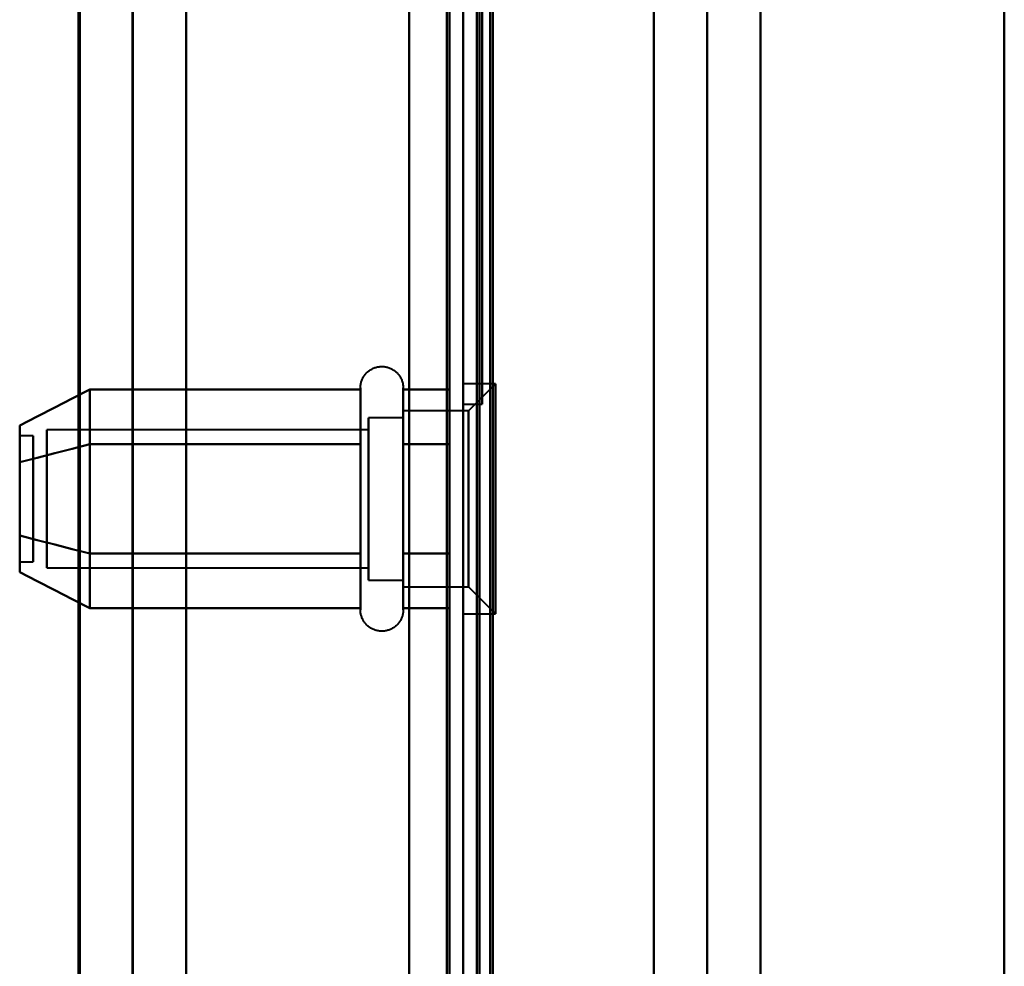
# Model space of a CAD drawing. Header units: millimetres. Extents: x -852 to 852, y -1321 to 592.
# Tile 36 of 111: x -671 to -635, y -214 to -179. Entities that reach past the tile are written whole.
import ezdxf

# ---------------------------------------------------------------- set-up
doc = ezdxf.new("R2010")
doc.units = ezdxf.units.MM
doc.layers.add('G-IMPT', color=8, linetype='Continuous', lineweight=40)

# ---------------------------------------------------------------- blocks, each defined once
blk = doc.blocks.new('NEXA 1500 CALQUES_dwg-769064-Niveau de réf_')
at = {"layer": 'G-IMPT'}
for p, q in [((-655, -383.95), (-655, 448.85)), ((-669.233, 432.95), (-669.233, -385.05)), ((-667.233, 432.95), (-667.233, -385.05)), ((-654.5, 413.85), (-654.5, -383.95)), ((-655, -161.05), (-655, 225.95)), ((-655, -161.05), (-655, 225.95)), ((-655, -161.05), (-655, 225.95)), ((-655, -161.05), (-655, 225.95)), ((-655, 225.95), (-655, -161.05)), ((-655, 225.95), (-655, -161.05)), ((-655, 225.95), (-655, -161.05)), ((-655, 225.95), (-655, -161.05)), ((-654.3, -161.05), (-654.3, 225.95)), ((-654.3, -161.05), (-654.3, 225.95)), ((-654.3, -161.05), (-654.3, 225.95)), ((-654.3, -161.05), (-654.3, 225.95)), ((-654.3, 225.95), (-654.3, -161.05)), ((-654.3, 225.95), (-654.3, -161.05)), ((-654.3, 225.95), (-654.3, -161.05)), ((-654.3, 225.95), (-654.3, -161.05)), ((-658.796, -166.6), (-658.796, -160.45)), ((-658.796, -166.6), (-658.796, -160.45)), ((-657.215, -160.45), (-657.215, -166.6)), ((-657.215, -160.45), (-657.215, -166.6)), ((-653.8, -160.3), (-655, -160.3)), ((-653.8, -160.3), (-655, -160.3)), ((-655, -166.675), (-655, -160.3)), ((-655, -166.675), (-655, -160.3)), ((-655, -160.3), (-655, -166.675)), ((-655, -160.3), (-655, -166.675)), ((-653.8, -160.3), (-654.8, -161.3)), ((-653.8, -160.3), (-654.8, -161.3)), ((-653.8, -166.675), (-653.8, -160.3)), ((-653.8, -166.675), (-653.8, -160.3)), ((-653.8, -160.3), (-653.8, -166.675)), ((-653.8, -160.3), (-653.8, -166.675)), ((-655, -161.05), (-654.3, -161.05)), ((-655, -161.05), (-654.3, -161.05)), ((-657.215, -161.55), (-658.5, -161.55)), ((-657.215, -161.55), (-658.5, -161.55)), ((-658.5, -166.05), (-658.5, -161.55)), ((-658.5, -166.05), (-658.5, -161.55)), ((-658.5, -161.55), (-658.5, -163.05)), ((-658.5, -161.55), (-658.5, -163.05)), ((-654.8, -161.3), (-657.215, -161.3)), ((-654.8, -161.3), (-657.215, -161.3)), ((-657.215, -167.365), (-657.215, -161.3)), ((-657.215, -167.365), (-657.215, -161.3)), ((-657.215, -161.3), (-657.215, -166.175)), ((-657.215, -161.3), (-657.215, -166.175)), ((-657.215, -167.148), (-657.215, -161.55)), ((-657.215, -167.148), (-657.215, -161.55)), ((-657.215, -161.55), (-657.215, -167.148)), ((-657.215, -161.55), (-657.215, -167.148)), ((-654.8, -166.175), (-654.8, -161.3)), ((-654.8, -166.175), (-654.8, -161.3)), ((-654.8, -161.3), (-654.8, -166.175)), ((-654.8, -161.3), (-654.8, -166.175)), ((-657.215, -167.8), (-657.215, -161.735)), ((-657.215, -167.8), (-657.215, -161.735)), ((-670.889, -162.22), (-671.389, -162.22)), ((-670.889, -162.22), (-671.389, -162.22)), ((-671.389, -162.22), (-671.389, -164.782)), ((-671.389, -162.22), (-671.389, -164.782)), ((-671.389, -164.782), (-671.389, -162.22)), ((-671.389, -164.782), (-671.389, -162.22)), ((-670.889, -162.22), (-670.889, -164.782)), ((-670.889, -162.22), (-670.889, -164.782)), ((-670.889, -164.782), (-670.889, -162.22)), ((-670.889, -164.782), (-670.889, -162.22)), ((-658.5, -162.002), (-670.389, -162.002)), ((-658.5, -162.002), (-670.389, -162.002)), ((-670.389, -165.824), (-670.389, -162.002)), ((-670.389, -165.824), (-670.389, -162.002)), ((-670.389, -162.002), (-670.389, -165.824)), ((-670.389, -162.002), (-670.389, -165.824)), ((-658.5, -161.952), (-658.5, -167.55)), ((-658.5, -161.952), (-658.5, -167.55)), ((-658.5, -165.824), (-658.5, -162.002)), ((-658.5, -165.824), (-658.5, -162.002)), ((-658.5, -162.002), (-658.5, -165.824)), ((-658.5, -162.002), (-658.5, -165.824)), ((-657.215, -167.55), (-657.215, -161.952)), ((-657.215, -167.55), (-657.215, -161.952)), ((-657.215, -161.952), (-657.215, -167.55)), ((-657.215, -161.952), (-657.215, -167.55)), ((-658.796, -168.101), (-658.796, -162.5)), ((-658.796, -168.101), (-658.796, -162.5)), ((-657.215, -162.5), (-657.215, -168.101)), ((-657.215, -162.5), (-657.215, -168.101)), ((-655, -168.8), (-655, -162.425)), ((-655, -168.8), (-655, -162.425)), ((-655, -162.425), (-655, -168.8)), ((-655, -162.425), (-655, -168.8)), ((-653.8, -168.8), (-653.8, -162.425)), ((-653.8, -168.8), (-653.8, -162.425)), ((-653.8, -162.425), (-653.8, -168.8)), ((-653.8, -162.425), (-653.8, -168.8)), ((-657.215, -162.925), (-657.215, -167.365)), ((-657.215, -162.925), (-657.215, -167.365)), ((-654.8, -167.8), (-654.8, -162.925)), ((-654.8, -167.8), (-654.8, -162.925)), ((-654.8, -162.925), (-654.8, -167.8)), ((-654.8, -162.925), (-654.8, -167.8)), ((-670.389, -167.098), (-670.389, -163.276)), ((-670.389, -167.098), (-670.389, -163.276)), ((-670.389, -163.276), (-670.389, -167.098)), ((-670.389, -163.276), (-670.389, -167.098)), ((-658.5, -167.55), (-658.5, -163.05)), ((-658.5, -167.55), (-658.5, -163.05)), ((-658.5, -163.05), (-658.5, -167.148)), ((-658.5, -163.05), (-658.5, -167.148)), ((-658.5, -167.098), (-658.5, -163.276)), ((-658.5, -167.098), (-658.5, -163.276)), ((-658.5, -163.276), (-658.5, -167.098)), ((-658.5, -163.276), (-658.5, -167.098)), ((-671.389, -164.318), (-671.389, -166.88)), ((-671.389, -164.318), (-671.389, -166.88)), ((-671.389, -166.88), (-671.389, -164.318)), ((-671.389, -166.88), (-671.389, -164.318)), ((-670.889, -164.318), (-670.889, -166.88)), ((-670.889, -164.318), (-670.889, -166.88)), ((-670.889, -166.88), (-670.889, -164.318)), ((-670.889, -166.88), (-670.889, -164.318)), ((-657.215, -166.175), (-657.215, -167.8)), ((-657.215, -166.175), (-657.215, -167.8)), ((-658.796, -168.65), (-658.796, -166.6)), ((-658.796, -168.65), (-658.796, -166.6)), ((-657.215, -166.6), (-657.215, -168.65)), ((-657.215, -166.6), (-657.215, -168.65)), ((-671.389, -166.88), (-670.889, -166.88)), ((-671.389, -166.88), (-670.889, -166.88)), ((-670.389, -167.098), (-658.5, -167.098)), ((-670.389, -167.098), (-658.5, -167.098)), ((-658.5, -167.55), (-657.215, -167.55)), ((-658.5, -167.55), (-657.215, -167.55)), ((-657.215, -167.8), (-654.8, -167.8)), ((-657.215, -167.8), (-654.8, -167.8)), ((-654.8, -167.8), (-653.8, -168.8)), ((-654.8, -167.8), (-653.8, -168.8)), ((-655, -168.8), (-653.8, -168.8)), ((-655, -168.8), (-653.8, -168.8))]:
    blk.add_line(p, q, dxfattribs=at)
at = {"layer": 'G-IMPT', "flags": 128}
for points in [[(-657, -383.95), (-657, -175.75), (-657, 32.45), (-657, 240.65), (-657, 448.85)], [(-657, -383.95), (-657, -175.75), (-657, 32.45), (-657, 240.65), (-657, 448.85)], [(-657, 448.85), (-657, 240.65), (-657, 32.45), (-657, -175.75), (-657, -383.95)], [(-657, 448.85), (-657, 240.65), (-657, 32.45), (-657, -175.75), (-657, -383.95)], [(-657, -383.95), (-657, -175.75), (-657, 32.45), (-657, 240.65), (-657, 448.85)], [(-657, 448.85), (-657, 240.65), (-657, 32.45), (-657, -175.75), (-657, -383.95)], [(-655.6, 448.85), (-655.6, 240.65), (-655.6, 32.45), (-655.6, -175.75), (-655.6, -383.95)], [(-655.6, -383.95), (-655.6, -175.75), (-655.6, 32.45), (-655.6, 240.65), (-655.6, 448.85)], [(-655.6, -383.95), (-655.6, -175.75), (-655.6, 32.45), (-655.6, 240.65), (-655.6, 448.85)], [(-655.6, 448.85), (-655.6, 240.65), (-655.6, 32.45), (-655.6, -175.75), (-655.6, -383.95)], [(-655.6, -383.95), (-655.6, -175.75), (-655.6, 32.45), (-655.6, 240.65), (-655.6, 448.85)], [(-655.6, 448.85), (-655.6, 240.65), (-655.6, 32.45), (-655.6, -175.75), (-655.6, -383.95)], [(-655.5, 448.85), (-655.5, 240.65), (-655.5, 32.45), (-655.5, -175.75), (-655.5, -383.95)], [(-655.5, -383.95), (-655.5, -175.75), (-655.5, 32.45), (-655.5, 240.65), (-655.5, 448.85)], [(-669.172, -385.05), (-669.172, -180.55), (-669.172, 23.95), (-669.172, 228.45), (-669.172, 432.95)], [(-669.172, 432.95), (-669.172, 228.45), (-669.172, 23.95), (-669.172, -180.55), (-669.172, -385.05)], [(-667.203, -385.05), (-667.203, -180.55), (-667.203, 23.95), (-667.203, 228.45), (-667.203, 432.95)], [(-667.203, 432.95), (-667.203, 228.45), (-667.203, 23.95), (-667.203, -180.55), (-667.203, -385.05)], [(-665.233, 432.95), (-665.233, 228.45), (-665.233, 23.95), (-665.233, -180.55), (-665.233, -385.05)], [(-665.233, 432.95), (-665.233, 228.6), (-665.233, 24.25), (-665.233, -180.1), (-665.233, -384.45)], [(-665.233, -385.05), (-665.233, -180.55), (-665.233, 23.95), (-665.233, 228.45), (-665.233, 432.95)], [(-665.233, -384.45), (-665.233, -180.1), (-665.233, 24.25), (-665.233, 228.6), (-665.233, 432.95)], [(-657, -384.45), (-657, -180.1), (-657, 24.25), (-657, 228.6), (-657, 432.95)], [(-657, 432.95), (-657, 228.6), (-657, 24.25), (-657, -180.1), (-657, -384.45)], [(-635, 425.95), (-635, 224.95), (-635, 23.95), (-635, -177.05), (-635, -378.05)], [(-635, -378.05), (-635, -177.05), (-635, 23.95), (-635, 224.95), (-635, 425.95)], [(-655, -383.95), (-655, -183.725), (-655, 16.5), (-655, 216.725), (-655, 416.95)], [(-655, 416.95), (-655, 216.725), (-655, 16.5), (-655, -183.725), (-655, -383.95)], [(-655, 414.35), (-655, 214.775), (-655, 15.2), (-655, -184.375), (-655, -383.95)], [(-655, 414.35), (-655, 214.775), (-655, 15.2), (-655, -184.375), (-655, -383.95)], [(-655, -383.95), (-655, -184.375), (-655, 15.2), (-655, 214.775), (-655, 414.35)], [(-655, -383.95), (-655, -184.375), (-655, 15.2), (-655, 214.775), (-655, 414.35)], [(-655, 414.35), (-655, 214.65), (-655, 14.95), (-655, -184.75), (-655, -384.45)], [(-655, -384.45), (-655, -184.75), (-655, 14.95), (-655, 214.65), (-655, 414.35)], [(-654.5, -384.45), (-654.5, -184.75), (-654.5, 14.95), (-654.5, 214.65), (-654.5, 414.35)], [(-654.4, 414.35), (-654.4, 214.65), (-654.4, 14.95), (-654.4, -184.75), (-654.4, -384.45)], [(-654.4, 414.35), (-654.4, 214.65), (-654.4, 14.95), (-654.4, -184.75), (-654.4, -384.45)], [(-654.4, -384.45), (-654.4, -184.75), (-654.4, 14.95), (-654.4, 214.65), (-654.4, 414.35)], [(-635, 414.35), (-635, 216.25), (-635, 18.15), (-635, -179.95), (-635, -378.05)], [(-635, -378.05), (-635, -179.95), (-635, 18.15), (-635, 216.25), (-635, 414.35)], [(-654.5, -383.95), (-654.5, -184.5), (-654.5, 14.95), (-654.5, 214.4), (-654.5, 413.85)], [(-654.5, 413.85), (-654.5, 214.4), (-654.5, 14.95), (-654.5, -184.5), (-654.5, -383.95)], [(-654.5, -383.95), (-654.5, -184.5), (-654.5, 14.95), (-654.5, 214.4), (-654.5, 413.85)], [(-654.5, 413.85), (-654.5, 214.4), (-654.5, 14.95), (-654.5, -184.5), (-654.5, -383.95)], [(-654.5, -383.95), (-654.5, -184.5), (-654.5, 14.95), (-654.5, 214.4), (-654.5, 413.85)], [(-654.5, 413.85), (-654.5, 214.4), (-654.5, 14.95), (-654.5, -184.5), (-654.5, -383.95)], [(-654, 413.95), (-654, 214.45), (-654, 14.95), (-654, -184.55), (-654, -384.05)], [(-654, -384.05), (-654, -184.55), (-654, 14.95), (-654, 214.45), (-654, 413.95)], [(-654, -383.95), (-654, -184.5), (-654, 14.95), (-654, 214.4), (-654, 413.85)], [(-654, 413.85), (-654, 214.4), (-654, 14.95), (-654, -184.5), (-654, -383.95)], [(-653.9, -383.95), (-653.9, -184.5), (-653.9, 14.95), (-653.9, 214.4), (-653.9, 413.85)], [(-653.9, 413.85), (-653.9, 214.4), (-653.9, 14.95), (-653.9, -184.5), (-653.9, -383.95)], [(-647.947, -363.825), (-647.947, -169.938), (-647.947, 23.95), (-647.947, 217.838), (-647.947, 411.725)], [(-647.947, 411.725), (-647.947, 217.838), (-647.947, 23.95), (-647.947, -169.938), (-647.947, -363.825)], [(-645.978, 411.786), (-645.978, 217.868), (-645.978, 23.95), (-645.978, -169.968), (-645.978, -363.886)], [(-645.978, -363.886), (-645.978, -169.968), (-645.978, 23.95), (-645.978, 217.868), (-645.978, 411.786)], [(-644.008, 411.725), (-644.008, 217.838), (-644.008, 23.95), (-644.008, -169.938), (-644.008, -363.825)], [(-644.008, -363.825), (-644.008, -169.938), (-644.008, 23.95), (-644.008, 217.838), (-644.008, 411.725)], [(-644.008, 411.725), (-644.008, 217.838), (-644.008, 23.95), (-644.008, -169.938), (-644.008, -363.825)], [(-644.008, -363.825), (-644.008, -169.938), (-644.008, 23.95), (-644.008, 217.838), (-644.008, 411.725)], [(-658.796, -160.45), (-658.795, -160.418), (-658.793, -160.387), (-658.79, -160.355), (-658.786, -160.324), (-658.78, -160.293), (-658.773, -160.262), (-658.765, -160.232), (-658.756, -160.201), (-658.745, -160.172), (-658.733, -160.142), (-658.72, -160.113), (-658.706, -160.085), (-658.691, -160.057), (-658.675, -160.03), (-658.658, -160.004), (-658.639, -159.978), (-658.62, -159.953), (-658.6, -159.929), (-658.578, -159.905), (-658.556, -159.883), (-658.533, -159.861), (-658.509, -159.841), (-658.484, -159.821), (-658.459, -159.802), (-658.432, -159.785), (-658.405, -159.768), (-658.378, -159.753), (-658.35, -159.739), (-658.321, -159.725), (-658.292, -159.713), (-658.262, -159.702), (-658.232, -159.693), (-658.201, -159.684), (-658.171, -159.677), (-658.14, -159.671), (-658.108, -159.666), (-658.077, -159.663), (-658.045, -159.661), (-658.014, -159.66), (-657.982, -159.66), (-657.951, -159.661), (-657.919, -159.664), (-657.888, -159.668), (-657.857, -159.674), (-657.826, -159.68), (-657.795, -159.688), (-657.765, -159.697), (-657.735, -159.707), (-657.705, -159.719), (-657.676, -159.731), (-657.648, -159.745), (-657.62, -159.76), (-657.593, -159.776), (-657.566, -159.793), (-657.54, -159.811), (-657.515, -159.83), (-657.491, -159.85), (-657.467, -159.871), (-657.444, -159.893), (-657.422, -159.916), (-657.402, -159.94), (-657.382, -159.964), (-657.363, -159.99), (-657.345, -160.016), (-657.328, -160.043), (-657.312, -160.07), (-657.298, -160.098), (-657.284, -160.127), (-657.272, -160.156), (-657.261, -160.185), (-657.251, -160.215), (-657.242, -160.246), (-657.234, -160.276), (-657.228, -160.307), (-657.223, -160.338), (-657.219, -160.37), (-657.216, -160.401), (-657.215, -160.433), (-657.215, -160.45)], [(-658.796, -160.45), (-658.795, -160.418), (-658.793, -160.387), (-658.79, -160.355), (-658.786, -160.324), (-658.78, -160.293), (-658.773, -160.262), (-658.765, -160.232), (-658.756, -160.201), (-658.745, -160.172), (-658.733, -160.142), (-658.72, -160.113), (-658.706, -160.085), (-658.691, -160.057), (-658.675, -160.03), (-658.658, -160.004), (-658.639, -159.978), (-658.62, -159.953), (-658.6, -159.929), (-658.578, -159.905), (-658.556, -159.883), (-658.533, -159.861), (-658.509, -159.841), (-658.484, -159.821), (-658.459, -159.802), (-658.432, -159.785), (-658.405, -159.768), (-658.378, -159.753), (-658.35, -159.739), (-658.321, -159.725), (-658.292, -159.713), (-658.262, -159.702), (-658.232, -159.693), (-658.201, -159.684), (-658.171, -159.677), (-658.14, -159.671), (-658.108, -159.666), (-658.077, -159.663), (-658.045, -159.661), (-658.014, -159.66), (-657.982, -159.66), (-657.951, -159.661), (-657.919, -159.664), (-657.888, -159.668), (-657.857, -159.674), (-657.826, -159.68), (-657.795, -159.688), (-657.765, -159.697), (-657.735, -159.707), (-657.705, -159.719), (-657.676, -159.731), (-657.648, -159.745), (-657.62, -159.76), (-657.593, -159.776), (-657.566, -159.793), (-657.54, -159.811), (-657.515, -159.83), (-657.491, -159.85), (-657.467, -159.871), (-657.444, -159.893), (-657.422, -159.916), (-657.402, -159.94), (-657.382, -159.964), (-657.363, -159.99), (-657.345, -160.016), (-657.328, -160.043), (-657.312, -160.07), (-657.298, -160.098), (-657.284, -160.127), (-657.272, -160.156), (-657.261, -160.185), (-657.251, -160.215), (-657.242, -160.246), (-657.234, -160.276), (-657.228, -160.307), (-657.223, -160.338), (-657.219, -160.37), (-657.216, -160.401), (-657.215, -160.433), (-657.215, -160.45)], [(-658.796, -160.45), (-658.796, -160.453), (-658.796, -160.463), (-658.796, -160.479), (-658.796, -160.502), (-658.796, -160.532), (-658.796, -160.568), (-658.796, -160.61), (-658.796, -160.658), (-658.796, -160.713), (-658.796, -160.774), (-658.796, -160.841), (-658.796, -160.913), (-658.796, -160.992), (-658.796, -161.076), (-658.796, -161.166), (-658.796, -161.261), (-658.796, -161.362), (-658.796, -161.468), (-658.796, -161.578), (-658.796, -161.694), (-658.796, -161.813), (-658.796, -161.938), (-658.796, -162.066), (-658.796, -162.199), (-658.796, -162.335), (-658.796, -162.474), (-658.796, -162.618), (-658.796, -162.764), (-658.796, -162.913), (-658.796, -163.064), (-658.796, -163.218), (-658.796, -163.374), (-658.796, -163.532), (-658.796, -163.692), (-658.796, -163.853), (-658.796, -164.015), (-658.796, -164.178), (-658.796, -164.342), (-658.796, -164.506), (-658.796, -164.67), (-658.796, -164.834), (-658.796, -164.997), (-658.796, -165.159), (-658.796, -165.321), (-658.796, -165.482), (-658.796, -165.64), (-658.796, -165.798), (-658.796, -165.953), (-658.796, -166.106), (-658.796, -166.256), (-658.796, -166.404), (-658.796, -166.549), (-658.796, -166.6)], [(-658.796, -162.5), (-658.796, -162.36), (-658.796, -162.223), (-658.796, -162.09), (-658.796, -161.96), (-658.796, -161.835), (-658.796, -161.715), (-658.796, -161.599), (-658.796, -161.487), (-658.796, -161.381), (-658.796, -161.279), (-658.796, -161.183), (-658.796, -161.092), (-658.796, -161.007), (-658.796, -160.927), (-658.796, -160.853), (-658.796, -160.785), (-658.796, -160.723), (-658.796, -160.668), (-658.796, -160.618), (-658.796, -160.575), (-658.796, -160.538), (-658.796, -160.507), (-658.796, -160.483), (-658.796, -160.466), (-658.796, -160.455), (-658.796, -160.45)], [(-658.796, -160.45), (-658.796, -160.453), (-658.796, -160.463), (-658.796, -160.479), (-658.796, -160.502), (-658.796, -160.532), (-658.796, -160.568), (-658.796, -160.61), (-658.796, -160.658), (-658.796, -160.713), (-658.796, -160.774), (-658.796, -160.841), (-658.796, -160.913), (-658.796, -160.992), (-658.796, -161.076), (-658.796, -161.166), (-658.796, -161.261), (-658.796, -161.362), (-658.796, -161.468), (-658.796, -161.578), (-658.796, -161.694), (-658.796, -161.813), (-658.796, -161.938), (-658.796, -162.066), (-658.796, -162.199), (-658.796, -162.335), (-658.796, -162.474), (-658.796, -162.618), (-658.796, -162.764), (-658.796, -162.913), (-658.796, -163.064), (-658.796, -163.218), (-658.796, -163.374), (-658.796, -163.532), (-658.796, -163.692), (-658.796, -163.853), (-658.796, -164.015), (-658.796, -164.178), (-658.796, -164.342), (-658.796, -164.506), (-658.796, -164.67), (-658.796, -164.834), (-658.796, -164.997), (-658.796, -165.159), (-658.796, -165.321), (-658.796, -165.482), (-658.796, -165.64), (-658.796, -165.798), (-658.796, -165.953), (-658.796, -166.106), (-658.796, -166.256), (-658.796, -166.404), (-658.796, -166.549), (-658.796, -166.6)], [(-658.796, -162.5), (-658.796, -162.36), (-658.796, -162.223), (-658.796, -162.09), (-658.796, -161.96), (-658.796, -161.835), (-658.796, -161.715), (-658.796, -161.599), (-658.796, -161.487), (-658.796, -161.381), (-658.796, -161.279), (-658.796, -161.183), (-658.796, -161.092), (-658.796, -161.007), (-658.796, -160.927), (-658.796, -160.853), (-658.796, -160.785), (-658.796, -160.723), (-658.796, -160.668), (-658.796, -160.618), (-658.796, -160.575), (-658.796, -160.538), (-658.796, -160.507), (-658.796, -160.483), (-658.796, -160.466), (-658.796, -160.455), (-658.796, -160.45)], [(-657.215, -160.45), (-657.215, -160.453), (-657.215, -160.463), (-657.215, -160.479), (-657.215, -160.502), (-657.215, -160.532), (-657.215, -160.568), (-657.215, -160.61), (-657.215, -160.658), (-657.215, -160.713), (-657.215, -160.774), (-657.215, -160.841), (-657.215, -160.913), (-657.215, -160.992), (-657.215, -161.076), (-657.215, -161.166), (-657.215, -161.261), (-657.215, -161.362), (-657.215, -161.468), (-657.215, -161.578), (-657.215, -161.694), (-657.215, -161.813), (-657.215, -161.938), (-657.215, -162.066), (-657.215, -162.199), (-657.215, -162.335), (-657.215, -162.474), (-657.215, -162.5)], [(-657.215, -166.6), (-657.215, -166.456), (-657.215, -166.31), (-657.215, -166.16), (-657.215, -166.008), (-657.215, -165.854), (-657.215, -165.697), (-657.215, -165.539), (-657.215, -165.379), (-657.215, -165.218), (-657.215, -165.055), (-657.215, -164.892), (-657.215, -164.729), (-657.215, -164.565), (-657.215, -164.401), (-657.215, -164.237), (-657.215, -164.074), (-657.215, -163.911), (-657.215, -163.75), (-657.215, -163.59), (-657.215, -163.431), (-657.215, -163.274), (-657.215, -163.119), (-657.215, -162.967), (-657.215, -162.817), (-657.215, -162.67), (-657.215, -162.526), (-657.215, -162.385), (-657.215, -162.247), (-657.215, -162.113), (-657.215, -161.983), (-657.215, -161.858), (-657.215, -161.736), (-657.215, -161.619), (-657.215, -161.507), (-657.215, -161.399), (-657.215, -161.297), (-657.215, -161.2), (-657.215, -161.108), (-657.215, -161.022), (-657.215, -160.941), (-657.215, -160.866), (-657.215, -160.797), (-657.215, -160.734), (-657.215, -160.677), (-657.215, -160.626), (-657.215, -160.582), (-657.215, -160.544), (-657.215, -160.512), (-657.215, -160.487), (-657.215, -160.468), (-657.215, -160.456), (-657.215, -160.45), (-657.215, -160.45)], [(-657.215, -160.45), (-657.215, -160.453), (-657.215, -160.463), (-657.215, -160.479), (-657.215, -160.502), (-657.215, -160.532), (-657.215, -160.568), (-657.215, -160.61), (-657.215, -160.658), (-657.215, -160.713), (-657.215, -160.774), (-657.215, -160.841), (-657.215, -160.913), (-657.215, -160.992), (-657.215, -161.076), (-657.215, -161.166), (-657.215, -161.261), (-657.215, -161.362), (-657.215, -161.468), (-657.215, -161.578), (-657.215, -161.694), (-657.215, -161.813), (-657.215, -161.938), (-657.215, -162.066), (-657.215, -162.199), (-657.215, -162.335), (-657.215, -162.474), (-657.215, -162.5)], [(-657.215, -166.6), (-657.215, -166.456), (-657.215, -166.31), (-657.215, -166.16), (-657.215, -166.008), (-657.215, -165.854), (-657.215, -165.697), (-657.215, -165.539), (-657.215, -165.379), (-657.215, -165.218), (-657.215, -165.055), (-657.215, -164.892), (-657.215, -164.729), (-657.215, -164.565), (-657.215, -164.401), (-657.215, -164.237), (-657.215, -164.074), (-657.215, -163.911), (-657.215, -163.75), (-657.215, -163.59), (-657.215, -163.431), (-657.215, -163.274), (-657.215, -163.119), (-657.215, -162.967), (-657.215, -162.817), (-657.215, -162.67), (-657.215, -162.526), (-657.215, -162.385), (-657.215, -162.247), (-657.215, -162.113), (-657.215, -161.983), (-657.215, -161.858), (-657.215, -161.736), (-657.215, -161.619), (-657.215, -161.507), (-657.215, -161.399), (-657.215, -161.297), (-657.215, -161.2), (-657.215, -161.108), (-657.215, -161.022), (-657.215, -160.941), (-657.215, -160.866), (-657.215, -160.797), (-657.215, -160.734), (-657.215, -160.677), (-657.215, -160.626), (-657.215, -160.582), (-657.215, -160.544), (-657.215, -160.512), (-657.215, -160.487), (-657.215, -160.468), (-657.215, -160.456), (-657.215, -160.45), (-657.215, -160.45)], [(-671.389, -161.841), (-670.741, -161.508), (-670.092, -161.175), (-669.444, -160.842), (-668.796, -160.509)], [(-668.796, -160.509), (-669.444, -160.842), (-670.092, -161.175), (-670.741, -161.508), (-671.389, -161.841)], [(-671.389, -161.841), (-670.741, -161.508), (-670.092, -161.175), (-669.444, -160.842), (-668.796, -160.509)], [(-668.796, -160.509), (-669.444, -160.842), (-670.092, -161.175), (-670.741, -161.508), (-671.389, -161.841)], [(-668.796, -160.509), (-668.796, -161.014), (-668.796, -161.519), (-668.796, -162.024), (-668.796, -162.529)], [(-668.796, -162.529), (-668.796, -162.024), (-668.796, -161.519), (-668.796, -161.014), (-668.796, -160.509)], [(-668.796, -160.509), (-668.796, -161.014), (-668.796, -161.519), (-668.796, -162.024), (-668.796, -162.529)], [(-668.796, -162.529), (-668.796, -162.024), (-668.796, -161.519), (-668.796, -161.014), (-668.796, -160.509)], [(-668.796, -162.529), (-668.796, -162.024), (-668.796, -161.519), (-668.796, -161.014), (-668.796, -160.509)], [(-668.796, -160.509), (-666.296, -160.509), (-663.796, -160.509), (-661.296, -160.509), (-658.796, -160.509)], [(-668.796, -160.509), (-668.796, -161.014), (-668.796, -161.519), (-668.796, -162.024), (-668.796, -162.529)], [(-658.796, -160.509), (-661.296, -160.509), (-663.796, -160.509), (-666.296, -160.509), (-668.796, -160.509)], [(-668.796, -162.529), (-668.796, -162.024), (-668.796, -161.519), (-668.796, -161.014), (-668.796, -160.509)], [(-668.796, -160.509), (-666.296, -160.509), (-663.796, -160.509), (-661.296, -160.509), (-658.796, -160.509)], [(-668.796, -160.509), (-668.796, -161.014), (-668.796, -161.519), (-668.796, -162.024), (-668.796, -162.529)], [(-658.796, -160.509), (-661.296, -160.509), (-663.796, -160.509), (-666.296, -160.509), (-668.796, -160.509)], [(-658.796, -160.509), (-658.796, -161.014), (-658.796, -161.519), (-658.796, -162.024), (-658.796, -162.529)], [(-658.796, -162.529), (-658.796, -162.024), (-658.796, -161.519), (-658.796, -161.014), (-658.796, -160.509)], [(-658.796, -160.509), (-658.796, -161.014), (-658.796, -161.519), (-658.796, -162.024), (-658.796, -162.529)], [(-658.796, -162.529), (-658.796, -162.024), (-658.796, -161.519), (-658.796, -161.014), (-658.796, -160.509)], [(-655.5, -160.509), (-655.929, -160.509), (-656.357, -160.509), (-656.786, -160.509), (-657.215, -160.509)], [(-657.215, -160.509), (-657.215, -161.014), (-657.215, -161.519), (-657.215, -162.024), (-657.215, -162.529)], [(-657.215, -160.509), (-656.786, -160.509), (-656.357, -160.509), (-655.929, -160.509), (-655.5, -160.509)], [(-657.215, -162.529), (-657.215, -162.024), (-657.215, -161.519), (-657.215, -161.014), (-657.215, -160.509)], [(-655.5, -160.509), (-655.929, -160.509), (-656.357, -160.509), (-656.786, -160.509), (-657.215, -160.509)], [(-657.215, -160.509), (-657.215, -161.014), (-657.215, -161.519), (-657.215, -162.024), (-657.215, -162.529)], [(-657.215, -160.509), (-656.786, -160.509), (-656.357, -160.509), (-655.929, -160.509), (-655.5, -160.509)], [(-657.215, -162.529), (-657.215, -162.024), (-657.215, -161.519), (-657.215, -161.014), (-657.215, -160.509)], [(-655.5, -162.529), (-655.5, -162.024), (-655.5, -161.519), (-655.5, -161.014), (-655.5, -160.509)], [(-655.5, -160.509), (-655.5, -161.014), (-655.5, -161.519), (-655.5, -162.024), (-655.5, -162.529)], [(-655.5, -162.529), (-655.5, -162.024), (-655.5, -161.519), (-655.5, -161.014), (-655.5, -160.509)], [(-655.5, -160.509), (-655.5, -161.014), (-655.5, -161.519), (-655.5, -162.024), (-655.5, -162.529)], [(-655.5, -162.529), (-655.5, -162.024), (-655.5, -161.519), (-655.5, -161.014), (-655.5, -160.509)], [(-655.5, -160.509), (-655.5, -161.014), (-655.5, -161.519), (-655.5, -162.024), (-655.5, -162.529)], [(-655.5, -162.529), (-655.5, -162.024), (-655.5, -161.519), (-655.5, -161.014), (-655.5, -160.509)], [(-655.5, -160.509), (-655.5, -161.014), (-655.5, -161.519), (-655.5, -162.024), (-655.5, -162.529)], [(-668.796, -162.529), (-669.444, -162.696), (-670.092, -162.862), (-670.741, -163.029), (-671.389, -163.195)], [(-671.389, -163.195), (-670.741, -163.029), (-670.092, -162.862), (-669.444, -162.696), (-668.796, -162.529)], [(-668.796, -162.529), (-669.444, -162.696), (-670.092, -162.862), (-670.741, -163.029), (-671.389, -163.195)], [(-671.389, -163.195), (-670.741, -163.029), (-670.092, -162.862), (-669.444, -162.696), (-668.796, -162.529)], [(-668.796, -162.529), (-669.444, -162.696), (-670.092, -162.862), (-670.741, -163.029), (-671.389, -163.195)], [(-671.389, -163.195), (-670.741, -163.029), (-670.092, -162.862), (-669.444, -162.696), (-668.796, -162.529)], [(-668.796, -162.529), (-669.444, -162.696), (-670.092, -162.862), (-670.741, -163.029), (-671.389, -163.195)], [(-671.389, -163.195), (-670.741, -163.029), (-670.092, -162.862), (-669.444, -162.696), (-668.796, -162.529)], [(-668.796, -162.529), (-668.796, -163.54), (-668.796, -164.55), (-668.796, -165.56), (-668.796, -166.571)], [(-668.796, -166.571), (-668.796, -165.56), (-668.796, -164.55), (-668.796, -163.54), (-668.796, -162.529)], [(-668.796, -162.529), (-668.796, -163.54), (-668.796, -164.55), (-668.796, -165.56), (-668.796, -166.571)], [(-668.796, -166.571), (-668.796, -165.56), (-668.796, -164.55), (-668.796, -163.54), (-668.796, -162.529)], [(-658.796, -162.529), (-661.296, -162.529), (-663.796, -162.529), (-666.296, -162.529), (-668.796, -162.529)], [(-668.796, -166.571), (-668.796, -165.56), (-668.796, -164.55), (-668.796, -163.54), (-668.796, -162.529)], [(-668.796, -162.529), (-666.296, -162.529), (-663.796, -162.529), (-661.296, -162.529), (-658.796, -162.529)], [(-668.796, -162.529), (-668.796, -163.54), (-668.796, -164.55), (-668.796, -165.56), (-668.796, -166.571)], [(-658.796, -162.529), (-661.296, -162.529), (-663.796, -162.529), (-666.296, -162.529), (-668.796, -162.529)], [(-668.796, -162.529), (-666.296, -162.529), (-663.796, -162.529), (-661.296, -162.529), (-658.796, -162.529)], [(-658.796, -162.529), (-661.296, -162.529), (-663.796, -162.529), (-666.296, -162.529), (-668.796, -162.529)], [(-668.796, -166.571), (-668.796, -165.56), (-668.796, -164.55), (-668.796, -163.54), (-668.796, -162.529)], [(-668.796, -162.529), (-666.296, -162.529), (-663.796, -162.529), (-661.296, -162.529), (-658.796, -162.529)], [(-668.796, -162.529), (-668.796, -163.54), (-668.796, -164.55), (-668.796, -165.56), (-668.796, -166.571)], [(-658.796, -162.529), (-661.296, -162.529), (-663.796, -162.529), (-666.296, -162.529), (-668.796, -162.529)], [(-668.796, -162.529), (-666.296, -162.529), (-663.796, -162.529), (-661.296, -162.529), (-658.796, -162.529)], [(-658.796, -168.65), (-658.796, -168.647), (-658.796, -168.637), (-658.796, -168.621), (-658.796, -168.598), (-658.796, -168.568), (-658.796, -168.532), (-658.796, -168.49), (-658.796, -168.442), (-658.796, -168.387), (-658.796, -168.326), (-658.796, -168.259), (-658.796, -168.187), (-658.796, -168.108), (-658.796, -168.024), (-658.796, -167.934), (-658.796, -167.839), (-658.796, -167.738), (-658.796, -167.632), (-658.796, -167.522), (-658.796, -167.406), (-658.796, -167.287), (-658.796, -167.162), (-658.796, -167.034), (-658.796, -166.901), (-658.796, -166.765), (-658.796, -166.626), (-658.796, -166.482), (-658.796, -166.336), (-658.796, -166.187), (-658.796, -166.036), (-658.796, -165.882), (-658.796, -165.726), (-658.796, -165.568), (-658.796, -165.408), (-658.796, -165.247), (-658.796, -165.085), (-658.796, -164.922), (-658.796, -164.758), (-658.796, -164.594), (-658.796, -164.43), (-658.796, -164.266), (-658.796, -164.103), (-658.796, -163.941), (-658.796, -163.779), (-658.796, -163.618), (-658.796, -163.46), (-658.796, -163.302), (-658.796, -163.147), (-658.796, -162.994), (-658.796, -162.844), (-658.796, -162.696), (-658.796, -162.551), (-658.796, -162.5)], [(-658.796, -168.65), (-658.796, -168.647), (-658.796, -168.637), (-658.796, -168.621), (-658.796, -168.598), (-658.796, -168.568), (-658.796, -168.532), (-658.796, -168.49), (-658.796, -168.442), (-658.796, -168.387), (-658.796, -168.326), (-658.796, -168.259), (-658.796, -168.187), (-658.796, -168.108), (-658.796, -168.024), (-658.796, -167.934), (-658.796, -167.839), (-658.796, -167.738), (-658.796, -167.632), (-658.796, -167.522), (-658.796, -167.406), (-658.796, -167.287), (-658.796, -167.162), (-658.796, -167.034), (-658.796, -166.901), (-658.796, -166.765), (-658.796, -166.626), (-658.796, -166.482), (-658.796, -166.336), (-658.796, -166.187), (-658.796, -166.036), (-658.796, -165.882), (-658.796, -165.726), (-658.796, -165.568), (-658.796, -165.408), (-658.796, -165.247), (-658.796, -165.085), (-658.796, -164.922), (-658.796, -164.758), (-658.796, -164.594), (-658.796, -164.43), (-658.796, -164.266), (-658.796, -164.103), (-658.796, -163.941), (-658.796, -163.779), (-658.796, -163.618), (-658.796, -163.46), (-658.796, -163.302), (-658.796, -163.147), (-658.796, -162.994), (-658.796, -162.844), (-658.796, -162.696), (-658.796, -162.551), (-658.796, -162.5)], [(-658.796, -162.529), (-658.796, -163.54), (-658.796, -164.55), (-658.796, -165.56), (-658.796, -166.571)], [(-658.796, -166.571), (-658.796, -165.56), (-658.796, -164.55), (-658.796, -163.54), (-658.796, -162.529)], [(-658.796, -162.529), (-658.796, -163.54), (-658.796, -164.55), (-658.796, -165.56), (-658.796, -166.571)], [(-658.796, -166.571), (-658.796, -165.56), (-658.796, -164.55), (-658.796, -163.54), (-658.796, -162.529)], [(-657.215, -162.5), (-657.215, -162.644), (-657.215, -162.79), (-657.215, -162.94), (-657.215, -163.092), (-657.215, -163.246), (-657.215, -163.403), (-657.215, -163.561), (-657.215, -163.721), (-657.215, -163.882), (-657.215, -164.045), (-657.215, -164.208), (-657.215, -164.371), (-657.215, -164.535), (-657.215, -164.699), (-657.215, -164.863), (-657.215, -165.026), (-657.215, -165.189), (-657.215, -165.35), (-657.215, -165.51), (-657.215, -165.669), (-657.215, -165.826), (-657.215, -165.981), (-657.215, -166.133), (-657.215, -166.283), (-657.215, -166.43), (-657.215, -166.574), (-657.215, -166.715), (-657.215, -166.853), (-657.215, -166.987), (-657.215, -167.117), (-657.215, -167.242), (-657.215, -167.364), (-657.215, -167.481), (-657.215, -167.593), (-657.215, -167.701), (-657.215, -167.803), (-657.215, -167.9), (-657.215, -167.992), (-657.215, -168.078), (-657.215, -168.159), (-657.215, -168.234), (-657.215, -168.303), (-657.215, -168.366), (-657.215, -168.423), (-657.215, -168.474), (-657.215, -168.518), (-657.215, -168.556), (-657.215, -168.588), (-657.215, -168.613), (-657.215, -168.632), (-657.215, -168.644), (-657.215, -168.65), (-657.215, -168.65)], [(-657.215, -162.5), (-657.215, -162.644), (-657.215, -162.79), (-657.215, -162.94), (-657.215, -163.092), (-657.215, -163.246), (-657.215, -163.403), (-657.215, -163.561), (-657.215, -163.721), (-657.215, -163.882), (-657.215, -164.045), (-657.215, -164.208), (-657.215, -164.371), (-657.215, -164.535), (-657.215, -164.699), (-657.215, -164.863), (-657.215, -165.026), (-657.215, -165.189), (-657.215, -165.35), (-657.215, -165.51), (-657.215, -165.669), (-657.215, -165.826), (-657.215, -165.981), (-657.215, -166.133), (-657.215, -166.283), (-657.215, -166.43), (-657.215, -166.574), (-657.215, -166.715), (-657.215, -166.853), (-657.215, -166.987), (-657.215, -167.117), (-657.215, -167.242), (-657.215, -167.364), (-657.215, -167.481), (-657.215, -167.593), (-657.215, -167.701), (-657.215, -167.803), (-657.215, -167.9), (-657.215, -167.992), (-657.215, -168.078), (-657.215, -168.159), (-657.215, -168.234), (-657.215, -168.303), (-657.215, -168.366), (-657.215, -168.423), (-657.215, -168.474), (-657.215, -168.518), (-657.215, -168.556), (-657.215, -168.588), (-657.215, -168.613), (-657.215, -168.632), (-657.215, -168.644), (-657.215, -168.65), (-657.215, -168.65)], [(-655.5, -162.529), (-655.929, -162.529), (-656.357, -162.529), (-656.786, -162.529), (-657.215, -162.529)], [(-657.215, -162.529), (-657.215, -163.54), (-657.215, -164.55), (-657.215, -165.56), (-657.215, -166.571)], [(-657.215, -162.529), (-656.786, -162.529), (-656.357, -162.529), (-655.929, -162.529), (-655.5, -162.529)], [(-655.5, -162.529), (-655.929, -162.529), (-656.357, -162.529), (-656.786, -162.529), (-657.215, -162.529)], [(-657.215, -162.529), (-656.786, -162.529), (-656.357, -162.529), (-655.929, -162.529), (-655.5, -162.529)], [(-657.215, -166.571), (-657.215, -165.56), (-657.215, -164.55), (-657.215, -163.54), (-657.215, -162.529)], [(-655.5, -162.529), (-655.929, -162.529), (-656.357, -162.529), (-656.786, -162.529), (-657.215, -162.529)], [(-657.215, -162.529), (-657.215, -163.54), (-657.215, -164.55), (-657.215, -165.56), (-657.215, -166.571)], [(-657.215, -162.529), (-656.786, -162.529), (-656.357, -162.529), (-655.929, -162.529), (-655.5, -162.529)], [(-655.5, -162.529), (-655.929, -162.529), (-656.357, -162.529), (-656.786, -162.529), (-657.215, -162.529)], [(-657.215, -166.571), (-657.215, -165.56), (-657.215, -164.55), (-657.215, -163.54), (-657.215, -162.529)], [(-657.215, -162.529), (-656.786, -162.529), (-656.357, -162.529), (-655.929, -162.529), (-655.5, -162.529)], [(-655.5, -166.571), (-655.5, -165.56), (-655.5, -164.55), (-655.5, -163.54), (-655.5, -162.529)], [(-655.5, -162.529), (-655.5, -163.54), (-655.5, -164.55), (-655.5, -165.56), (-655.5, -166.571)], [(-655.5, -166.571), (-655.5, -165.56), (-655.5, -164.55), (-655.5, -163.54), (-655.5, -162.529)], [(-655.5, -162.529), (-655.5, -163.54), (-655.5, -164.55), (-655.5, -165.56), (-655.5, -166.571)], [(-655.5, -166.571), (-655.5, -165.56), (-655.5, -164.55), (-655.5, -163.54), (-655.5, -162.529)], [(-655.5, -162.529), (-655.5, -163.54), (-655.5, -164.55), (-655.5, -165.56), (-655.5, -166.571)], [(-655.5, -166.571), (-655.5, -165.56), (-655.5, -164.55), (-655.5, -163.54), (-655.5, -162.529)], [(-655.5, -162.529), (-655.5, -163.54), (-655.5, -164.55), (-655.5, -165.56), (-655.5, -166.571)], [(-668.796, -166.571), (-669.444, -166.404), (-670.092, -166.238), (-670.741, -166.071), (-671.389, -165.905)], [(-671.389, -165.905), (-670.741, -166.071), (-670.092, -166.238), (-669.444, -166.404), (-668.796, -166.571)], [(-668.796, -166.571), (-669.444, -166.404), (-670.092, -166.238), (-670.741, -166.071), (-671.389, -165.905)], [(-671.389, -165.905), (-670.741, -166.071), (-670.092, -166.238), (-669.444, -166.404), (-668.796, -166.571)], [(-668.796, -166.571), (-669.444, -166.404), (-670.092, -166.238), (-670.741, -166.071), (-671.389, -165.905)], [(-671.389, -165.905), (-670.741, -166.071), (-670.092, -166.238), (-669.444, -166.404), (-668.796, -166.571)], [(-668.796, -166.571), (-669.444, -166.404), (-670.092, -166.238), (-670.741, -166.071), (-671.389, -165.905)], [(-671.389, -165.905), (-670.741, -166.071), (-670.092, -166.238), (-669.444, -166.404), (-668.796, -166.571)], [(-668.796, -166.571), (-668.796, -167.076), (-668.796, -167.581), (-668.796, -168.086), (-668.796, -168.591)], [(-668.796, -168.591), (-668.796, -168.086), (-668.796, -167.581), (-668.796, -167.076), (-668.796, -166.571)], [(-668.796, -166.571), (-668.796, -167.076), (-668.796, -167.581), (-668.796, -168.086), (-668.796, -168.591)], [(-668.796, -168.591), (-668.796, -168.086), (-668.796, -167.581), (-668.796, -167.076), (-668.796, -166.571)], [(-658.796, -166.571), (-661.296, -166.571), (-663.796, -166.571), (-666.296, -166.571), (-668.796, -166.571)], [(-668.796, -168.591), (-668.796, -168.086), (-668.796, -167.581), (-668.796, -167.076), (-668.796, -166.571)], [(-668.796, -166.571), (-666.296, -166.571), (-663.796, -166.571), (-661.296, -166.571), (-658.796, -166.571)], [(-668.796, -166.571), (-668.796, -167.076), (-668.796, -167.581), (-668.796, -168.086), (-668.796, -168.591)], [(-658.796, -166.571), (-661.296, -166.571), (-663.796, -166.571), (-666.296, -166.571), (-668.796, -166.571)], [(-668.796, -166.571), (-666.296, -166.571), (-663.796, -166.571), (-661.296, -166.571), (-658.796, -166.571)], [(-658.796, -166.571), (-661.296, -166.571), (-663.796, -166.571), (-666.296, -166.571), (-668.796, -166.571)], [(-668.796, -168.591), (-668.796, -168.086), (-668.796, -167.581), (-668.796, -167.076), (-668.796, -166.571)], [(-668.796, -166.571), (-666.296, -166.571), (-663.796, -166.571), (-661.296, -166.571), (-658.796, -166.571)], [(-668.796, -166.571), (-668.796, -167.076), (-668.796, -167.581), (-668.796, -168.086), (-668.796, -168.591)], [(-658.796, -166.571), (-661.296, -166.571), (-663.796, -166.571), (-666.296, -166.571), (-668.796, -166.571)], [(-668.796, -166.571), (-666.296, -166.571), (-663.796, -166.571), (-661.296, -166.571), (-658.796, -166.571)], [(-658.796, -166.571), (-658.796, -167.076), (-658.796, -167.581), (-658.796, -168.086), (-658.796, -168.591)], [(-658.796, -168.591), (-658.796, -168.086), (-658.796, -167.581), (-658.796, -167.076), (-658.796, -166.571)], [(-658.796, -166.571), (-658.796, -167.076), (-658.796, -167.581), (-658.796, -168.086), (-658.796, -168.591)], [(-658.796, -168.591), (-658.796, -168.086), (-658.796, -167.581), (-658.796, -167.076), (-658.796, -166.571)], [(-658.796, -166.6), (-658.796, -166.74), (-658.796, -166.877), (-658.796, -167.01), (-658.796, -167.14), (-658.796, -167.265), (-658.796, -167.385), (-658.796, -167.501), (-658.796, -167.613), (-658.796, -167.719), (-658.796, -167.821), (-658.796, -167.917), (-658.796, -168.008), (-658.796, -168.093), (-658.796, -168.173), (-658.796, -168.247), (-658.796, -168.315), (-658.796, -168.377), (-658.796, -168.432), (-658.796, -168.482), (-658.796, -168.525), (-658.796, -168.562), (-658.796, -168.593), (-658.796, -168.617), (-658.796, -168.634), (-658.796, -168.645), (-658.796, -168.65)], [(-658.796, -166.6), (-658.796, -166.74), (-658.796, -166.877), (-658.796, -167.01), (-658.796, -167.14), (-658.796, -167.265), (-658.796, -167.385), (-658.796, -167.501), (-658.796, -167.613), (-658.796, -167.719), (-658.796, -167.821), (-658.796, -167.917), (-658.796, -168.008), (-658.796, -168.093), (-658.796, -168.173), (-658.796, -168.247), (-658.796, -168.315), (-658.796, -168.377), (-658.796, -168.432), (-658.796, -168.482), (-658.796, -168.525), (-658.796, -168.562), (-658.796, -168.593), (-658.796, -168.617), (-658.796, -168.634), (-658.796, -168.645), (-658.796, -168.65)], [(-655.5, -166.571), (-655.929, -166.571), (-656.357, -166.571), (-656.786, -166.571), (-657.215, -166.571)], [(-657.215, -166.571), (-657.215, -167.076), (-657.215, -167.581), (-657.215, -168.086), (-657.215, -168.591)], [(-657.215, -166.571), (-656.786, -166.571), (-656.357, -166.571), (-655.929, -166.571), (-655.5, -166.571)], [(-655.5, -166.571), (-655.929, -166.571), (-656.357, -166.571), (-656.786, -166.571), (-657.215, -166.571)], [(-657.215, -166.571), (-656.786, -166.571), (-656.357, -166.571), (-655.929, -166.571), (-655.5, -166.571)], [(-657.215, -168.591), (-657.215, -168.086), (-657.215, -167.581), (-657.215, -167.076), (-657.215, -166.571)], [(-655.5, -166.571), (-655.929, -166.571), (-656.357, -166.571), (-656.786, -166.571), (-657.215, -166.571)], [(-657.215, -166.571), (-657.215, -167.076), (-657.215, -167.581), (-657.215, -168.086), (-657.215, -168.591)], [(-657.215, -166.571), (-656.786, -166.571), (-656.357, -166.571), (-655.929, -166.571), (-655.5, -166.571)], [(-655.5, -166.571), (-655.929, -166.571), (-656.357, -166.571), (-656.786, -166.571), (-657.215, -166.571)], [(-657.215, -166.571), (-656.786, -166.571), (-656.357, -166.571), (-655.929, -166.571), (-655.5, -166.571)], [(-657.215, -168.591), (-657.215, -168.086), (-657.215, -167.581), (-657.215, -167.076), (-657.215, -166.571)], [(-657.215, -168.65), (-657.215, -168.647), (-657.215, -168.637), (-657.215, -168.621), (-657.215, -168.598), (-657.215, -168.568), (-657.215, -168.532), (-657.215, -168.49), (-657.215, -168.442), (-657.215, -168.387), (-657.215, -168.326), (-657.215, -168.259), (-657.215, -168.187), (-657.215, -168.108), (-657.215, -168.024), (-657.215, -167.934), (-657.215, -167.839), (-657.215, -167.738), (-657.215, -167.632), (-657.215, -167.522), (-657.215, -167.406), (-657.215, -167.287), (-657.215, -167.162), (-657.215, -167.034), (-657.215, -166.901), (-657.215, -166.765), (-657.215, -166.626), (-657.215, -166.6)], [(-657.215, -168.65), (-657.215, -168.647), (-657.215, -168.637), (-657.215, -168.621), (-657.215, -168.598), (-657.215, -168.568), (-657.215, -168.532), (-657.215, -168.49), (-657.215, -168.442), (-657.215, -168.387), (-657.215, -168.326), (-657.215, -168.259), (-657.215, -168.187), (-657.215, -168.108), (-657.215, -168.024), (-657.215, -167.934), (-657.215, -167.839), (-657.215, -167.738), (-657.215, -167.632), (-657.215, -167.522), (-657.215, -167.406), (-657.215, -167.287), (-657.215, -167.162), (-657.215, -167.034), (-657.215, -166.901), (-657.215, -166.765), (-657.215, -166.626), (-657.215, -166.6)], [(-655.5, -168.591), (-655.5, -168.086), (-655.5, -167.581), (-655.5, -167.076), (-655.5, -166.571)], [(-655.5, -166.571), (-655.5, -167.076), (-655.5, -167.581), (-655.5, -168.086), (-655.5, -168.591)], [(-655.5, -168.591), (-655.5, -168.086), (-655.5, -167.581), (-655.5, -167.076), (-655.5, -166.571)], [(-655.5, -166.571), (-655.5, -167.076), (-655.5, -167.581), (-655.5, -168.086), (-655.5, -168.591)], [(-655.5, -168.591), (-655.5, -168.086), (-655.5, -167.581), (-655.5, -167.076), (-655.5, -166.571)], [(-655.5, -166.571), (-655.5, -167.076), (-655.5, -167.581), (-655.5, -168.086), (-655.5, -168.591)], [(-655.5, -168.591), (-655.5, -168.086), (-655.5, -167.581), (-655.5, -167.076), (-655.5, -166.571)], [(-655.5, -166.571), (-655.5, -167.076), (-655.5, -167.581), (-655.5, -168.086), (-655.5, -168.591)], [(-668.796, -168.591), (-669.444, -168.258), (-670.092, -167.925), (-670.741, -167.592), (-671.389, -167.259)], [(-671.389, -167.259), (-670.741, -167.592), (-670.092, -167.925), (-669.444, -168.258), (-668.796, -168.591)], [(-668.796, -168.591), (-669.444, -168.258), (-670.092, -167.925), (-670.741, -167.592), (-671.389, -167.259)], [(-671.389, -167.259), (-670.741, -167.592), (-670.092, -167.925), (-669.444, -168.258), (-668.796, -168.591)], [(-658.796, -168.591), (-661.296, -168.591), (-663.796, -168.591), (-666.296, -168.591), (-668.796, -168.591)], [(-668.796, -168.591), (-666.296, -168.591), (-663.796, -168.591), (-661.296, -168.591), (-658.796, -168.591)], [(-658.796, -168.591), (-661.296, -168.591), (-663.796, -168.591), (-666.296, -168.591), (-668.796, -168.591)], [(-668.796, -168.591), (-666.296, -168.591), (-663.796, -168.591), (-661.296, -168.591), (-658.796, -168.591)], [(-657.215, -168.65), (-657.215, -168.682), (-657.217, -168.713), (-657.221, -168.745), (-657.225, -168.776), (-657.231, -168.807), (-657.238, -168.838), (-657.246, -168.868), (-657.255, -168.899), (-657.266, -168.928), (-657.277, -168.958), (-657.29, -168.987), (-657.304, -169.015), (-657.319, -169.043), (-657.336, -169.07), (-657.353, -169.096), (-657.371, -169.122), (-657.391, -169.147), (-657.411, -169.171), (-657.432, -169.195), (-657.455, -169.217), (-657.478, -169.239), (-657.502, -169.259), (-657.526, -169.279), (-657.552, -169.298), (-657.578, -169.315), (-657.605, -169.332), (-657.633, -169.347), (-657.661, -169.361), (-657.69, -169.375), (-657.719, -169.387), (-657.749, -169.398), (-657.779, -169.407), (-657.809, -169.416), (-657.84, -169.423), (-657.871, -169.429), (-657.902, -169.434), (-657.934, -169.437), (-657.965, -169.439), (-657.997, -169.44), (-658.028, -169.44), (-658.06, -169.439), (-658.091, -169.436), (-658.123, -169.432), (-658.154, -169.426), (-658.185, -169.42), (-658.216, -169.412), (-658.246, -169.403), (-658.276, -169.393), (-658.305, -169.381), (-658.334, -169.369), (-658.363, -169.355), (-658.391, -169.34), (-658.418, -169.324), (-658.445, -169.307), (-658.47, -169.289), (-658.496, -169.27), (-658.52, -169.25), (-658.544, -169.229), (-658.566, -169.207), (-658.588, -169.184), (-658.609, -169.16), (-658.629, -169.136), (-658.648, -169.11), (-658.666, -169.084), (-658.683, -169.057), (-658.698, -169.03), (-658.713, -169.002), (-658.727, -168.973), (-658.739, -168.944), (-658.75, -168.915), (-658.76, -168.885), (-658.769, -168.854), (-658.776, -168.824), (-658.783, -168.793), (-658.788, -168.762), (-658.792, -168.73), (-658.794, -168.699), (-658.796, -168.667), (-658.796, -168.65)], [(-657.215, -168.65), (-657.215, -168.682), (-657.217, -168.713), (-657.221, -168.745), (-657.225, -168.776), (-657.231, -168.807), (-657.238, -168.838), (-657.246, -168.868), (-657.255, -168.899), (-657.266, -168.928), (-657.277, -168.958), (-657.29, -168.987), (-657.304, -169.015), (-657.319, -169.043), (-657.336, -169.07), (-657.353, -169.096), (-657.371, -169.122), (-657.391, -169.147), (-657.411, -169.171), (-657.432, -169.195), (-657.455, -169.217), (-657.478, -169.239), (-657.502, -169.259), (-657.526, -169.279), (-657.552, -169.298), (-657.578, -169.315), (-657.605, -169.332), (-657.633, -169.347), (-657.661, -169.361), (-657.69, -169.375), (-657.719, -169.387), (-657.749, -169.398), (-657.779, -169.407), (-657.809, -169.416), (-657.84, -169.423), (-657.871, -169.429), (-657.902, -169.434), (-657.934, -169.437), (-657.965, -169.439), (-657.997, -169.44), (-658.028, -169.44), (-658.06, -169.439), (-658.091, -169.436), (-658.123, -169.432), (-658.154, -169.426), (-658.185, -169.42), (-658.216, -169.412), (-658.246, -169.403), (-658.276, -169.393), (-658.305, -169.381), (-658.334, -169.369), (-658.363, -169.355), (-658.391, -169.34), (-658.418, -169.324), (-658.445, -169.307), (-658.47, -169.289), (-658.496, -169.27), (-658.52, -169.25), (-658.544, -169.229), (-658.566, -169.207), (-658.588, -169.184), (-658.609, -169.16), (-658.629, -169.136), (-658.648, -169.11), (-658.666, -169.084), (-658.683, -169.057), (-658.698, -169.03), (-658.713, -169.002), (-658.727, -168.973), (-658.739, -168.944), (-658.75, -168.915), (-658.76, -168.885), (-658.769, -168.854), (-658.776, -168.824), (-658.783, -168.793), (-658.788, -168.762), (-658.792, -168.73), (-658.794, -168.699), (-658.796, -168.667), (-658.796, -168.65)], [(-657.215, -168.591), (-656.786, -168.591), (-656.357, -168.591), (-655.929, -168.591), (-655.5, -168.591)], [(-655.5, -168.591), (-655.929, -168.591), (-656.357, -168.591), (-656.786, -168.591), (-657.215, -168.591)], [(-657.215, -168.591), (-656.786, -168.591), (-656.357, -168.591), (-655.929, -168.591), (-655.5, -168.591)], [(-655.5, -168.591), (-655.929, -168.591), (-656.357, -168.591), (-656.786, -168.591), (-657.215, -168.591)]]:
    blk.add_lwpolyline(points, dxfattribs=at)
at = {"layer": 'G-IMPT'}
for points in [[(-671.389, -163.195), (-671.389, -162.812), (-671.389, -162.184), (-671.389, -161.891), (-671.389, -161.841)], [(-671.389, -161.841), (-671.389, -161.891), (-671.389, -162.184), (-671.389, -162.811), (-671.389, -163.195)], [(-671.389, -163.195), (-671.389, -162.812), (-671.389, -162.184), (-671.389, -161.891), (-671.389, -161.841)], [(-671.389, -161.841), (-671.389, -161.891), (-671.389, -162.184), (-671.389, -162.811), (-671.389, -163.195)], [(-671.389, -163.195), (-671.389, -162.817), (-671.389, -162.183), (-671.389, -161.887), (-671.389, -161.841)], [(-671.389, -161.841), (-671.389, -161.887), (-671.389, -162.183), (-671.389, -162.817), (-671.389, -163.195)], [(-671.389, -163.195), (-671.389, -162.817), (-671.389, -162.183), (-671.389, -161.887), (-671.389, -161.841)], [(-671.389, -161.841), (-671.389, -161.887), (-671.389, -162.183), (-671.389, -162.817), (-671.389, -163.195)], [(-671.389, -165.905), (-671.389, -165.471), (-671.389, -164.55), (-671.389, -163.629), (-671.389, -163.195)], [(-671.389, -163.195), (-671.389, -163.629), (-671.389, -164.55), (-671.389, -165.471), (-671.389, -165.905)], [(-671.389, -165.905), (-671.389, -165.471), (-671.389, -164.55), (-671.389, -163.629), (-671.389, -163.195)], [(-671.389, -163.195), (-671.389, -163.629), (-671.389, -164.55), (-671.389, -165.471), (-671.389, -165.905)], [(-671.389, -165.905), (-671.389, -165.479), (-671.389, -164.55), (-671.389, -163.62), (-671.389, -163.195)], [(-671.389, -163.195), (-671.389, -163.621), (-671.389, -164.55), (-671.389, -165.48), (-671.389, -165.905)], [(-671.389, -165.905), (-671.389, -165.479), (-671.389, -164.55), (-671.389, -163.62), (-671.389, -163.195)], [(-671.389, -163.195), (-671.389, -163.621), (-671.389, -164.55), (-671.389, -165.48), (-671.389, -165.905)], [(-671.389, -167.259), (-671.389, -167.209), (-671.389, -166.916), (-671.389, -166.289), (-671.389, -165.905)], [(-671.389, -165.905), (-671.389, -166.288), (-671.389, -166.916), (-671.389, -167.209), (-671.389, -167.259)], [(-671.389, -167.259), (-671.389, -167.209), (-671.389, -166.916), (-671.389, -166.289), (-671.389, -165.905)], [(-671.389, -165.905), (-671.389, -166.288), (-671.389, -166.916), (-671.389, -167.209), (-671.389, -167.259)], [(-671.389, -167.259), (-671.389, -167.213), (-671.389, -166.917), (-671.389, -166.283), (-671.389, -165.905)], [(-671.389, -165.905), (-671.389, -166.283), (-671.389, -166.917), (-671.389, -167.213), (-671.389, -167.259)], [(-671.389, -167.259), (-671.389, -167.213), (-671.389, -166.917), (-671.389, -166.283), (-671.389, -165.905)], [(-671.389, -165.905), (-671.389, -166.283), (-671.389, -166.917), (-671.389, -167.213), (-671.389, -167.259)]]:
    blk.add_open_spline(points, degree=3, dxfattribs=at)

msp = doc.modelspace()

# ---------------------------------------------------------------- block references
at = {"layer": 'G-IMPT'}
msp.add_blockref('NEXA 1500 CALQUES_dwg-769064-Niveau de réf_', (0, -32.45), dxfattribs=at)

doc.saveas('drawing.dxf')
